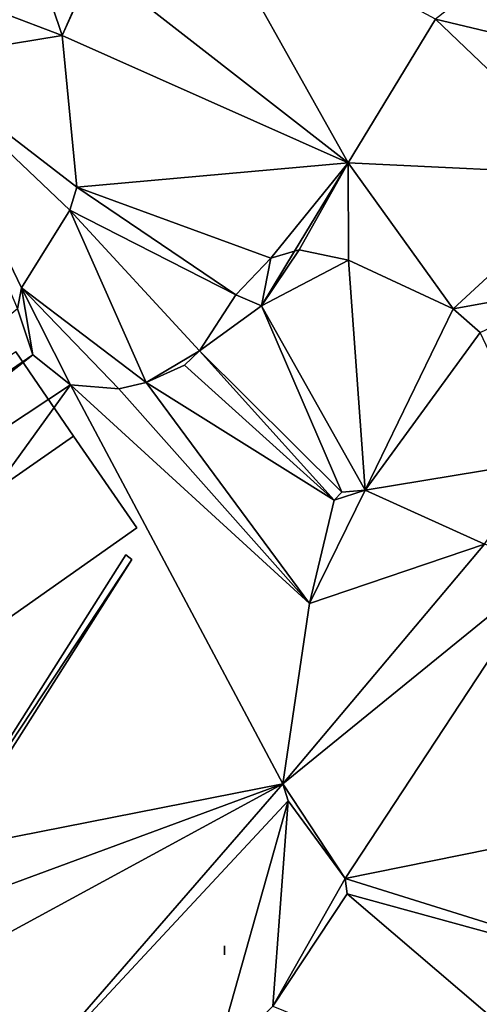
# Model space of a CAD drawing. Header units: inches. Extents: x 92348 to 92626, y 1600224 to 1600387.
# Tile 10 of 117: x 92402 to 92415, y 1600260 to 1600287. Entities that reach past the tile are written whole.
import ezdxf

# ---------------------------------------------------------------- set-up
doc = ezdxf.new("R2010")
doc.units = ezdxf.units.IN
doc.header["$MEASUREMENT"] = 0
for name, color, linetype in [('Bygning', 10, 'Continuous'), ('Objekter_Gjerde', 10, 'Continuous'), ('Terreng_ortofoto', 10, 'Continuous'), ('Vegetasjon', 10, 'Continuous')]:
    doc.layers.add(name, color=color, linetype=linetype)

msp = doc.modelspace()

# ---------------------------------------------------------------- linework, layer by layer
at = {"layer": 'Bygning', "color": 74, "true_color": 0x55aa00}
for points in [[(92403.786, 1600275.501, 115.71), (92402.17, 1600277.85, 113.93), (92395.225, 1600273.129, 113.84), (92396.89, 1600270.709, 115.81)], [(92403.786, 1600275.501, 115.71), (92402.17, 1600277.85, 113.93), (92395.225, 1600273.129, 113.84), (92396.89, 1600270.709, 115.81)], [(92402.17, 1600277.85, 113.93), (92403.786, 1600275.501, 115.71), (92403.786, 1600275.501, 111.038), (92402.17, 1600277.85, 111.029)], [(92396.89, 1600270.709, 115.81), (92398.67, 1600268.106, 113.56), (92405.548, 1600272.948, 113.7), (92403.786, 1600275.501, 115.71)], [(92396.89, 1600270.709, 115.81), (92398.67, 1600268.106, 113.56), (92405.548, 1600272.948, 113.7), (92403.786, 1600275.501, 115.71)], [(92403.786, 1600275.501, 115.71), (92405.548, 1600272.948, 113.7), (92405.548, 1600272.948, 111.015), (92403.786, 1600275.501, 111.038)], [(92405.548, 1600272.948, 113.7), (92398.67, 1600268.106, 113.56), (92398.67, 1600268.106, 111.541), (92405.548, 1600272.948, 111.015)]]:
    msp.add_3dface(points, dxfattribs=at)
at = {"layer": 'Terreng_ortofoto'}
for points in [[(92411.449, 1600283.121, 110.735), (92407.179, 1600290.728, 110.62), (92404.36, 1600288.638, 110.86)], [(92411.449, 1600283.121, 110.735), (92413.884, 1600287.122, 110.5), (92407.179, 1600290.728, 110.62)], [(92418.989, 1600285.911, 109.96), (92416.147, 1600288.899, 110.12), (92413.884, 1600287.122, 110.5)], [(92403.467, 1600286.667, 111), (92404.326, 1600288.617, 110.86), (92403.186, 1600287.494, 111)], [(92411.449, 1600283.121, 110.735), (92404.36, 1600288.638, 110.86), (92403.467, 1600286.667, 111)], [(92403.467, 1600286.667, 111), (92404.36, 1600288.638, 110.86), (92404.326, 1600288.617, 110.86)], [(92399.277, 1600285.982, 110.94), (92403.467, 1600286.667, 111), (92401.801, 1600287.299, 110.9)], [(92403.467, 1600286.667, 111), (92403.186, 1600287.494, 111), (92401.801, 1600287.299, 110.9)], [(92418.43, 1600282.787, 109.955), (92413.884, 1600287.122, 110.5), (92411.449, 1600283.121, 110.735)], [(92418.43, 1600282.787, 109.955), (92418.989, 1600285.911, 109.96), (92413.884, 1600287.122, 110.5)], [(92403.879, 1600282.445, 111), (92403.467, 1600286.667, 111), (92399.277, 1600285.982, 110.94)], [(92411.449, 1600283.121, 110.735), (92403.467, 1600286.667, 111), (92403.879, 1600282.445, 111)], [(92403.879, 1600282.445, 111), (92399.277, 1600285.982, 110.94), (92403.684, 1600281.799, 111)], [(92403.684, 1600281.799, 111), (92399.277, 1600285.982, 110.94), (92402.332, 1600279.64, 111)], [(92402.332, 1600279.64, 111), (92399.277, 1600285.982, 110.94), (92402.218, 1600279.052, 111)], [(92411.449, 1600283.121, 110.735), (92403.879, 1600282.445, 111), (92409.286, 1600280.467, 111)], [(92411.449, 1600283.121, 110.735), (92409.286, 1600280.467, 111), (92409.952, 1600280.661, 110.88)], [(92411.449, 1600283.121, 110.735), (92409.952, 1600280.661, 110.88), (92410.082, 1600280.699, 111)], [(92411.449, 1600283.121, 110.735), (92410.082, 1600280.699, 111), (92411.456, 1600280.407, 111)], [(92411.449, 1600283.121, 110.735), (92411.456, 1600280.407, 111), (92414.376, 1600279.047, 111)], [(92418.43, 1600282.787, 109.955), (92411.449, 1600283.121, 110.735), (92414.376, 1600279.047, 111)], [(92418.43, 1600282.787, 109.955), (92414.376, 1600279.047, 111), (92417.876, 1600279.683, 109.95)], [(92403.879, 1600282.445, 111), (92403.684, 1600281.799, 111), (92408.311, 1600279.439, 111)], [(92409.286, 1600280.467, 111), (92403.879, 1600282.445, 111), (92408.311, 1600279.439, 111)], [(92405.813, 1600276.996, 111), (92403.684, 1600281.799, 111), (92402.332, 1600279.64, 111)], [(92407.294, 1600277.882, 111), (92408.311, 1600279.439, 111), (92403.684, 1600281.799, 111)], [(92407.294, 1600277.882, 111), (92403.684, 1600281.799, 111), (92405.813, 1600276.996, 111)], [(92409.024, 1600279.137, 110.97), (92411.456, 1600280.407, 111), (92410.082, 1600280.699, 111)], [(92409.024, 1600279.137, 110.97), (92410.082, 1600280.699, 111), (92409.952, 1600280.661, 110.88)], [(92409.024, 1600279.137, 110.97), (92409.952, 1600280.661, 110.88), (92409.286, 1600280.467, 111)], [(92409.024, 1600279.137, 110.97), (92409.286, 1600280.467, 111), (92408.311, 1600279.439, 111)], [(92409.024, 1600279.137, 110.97), (92411.916, 1600273.992, 111), (92411.456, 1600280.407, 111)], [(92414.376, 1600279.047, 111), (92411.456, 1600280.407, 111), (92411.916, 1600273.992, 111)], [(92402.649, 1600277.771, 111), (92402.332, 1600279.64, 111), (92402.218, 1600279.052, 111)], [(92403.7, 1600276.936, 111), (92405.048, 1600276.824, 111), (92402.332, 1600279.64, 111)], [(92403.7, 1600276.936, 111), (92402.332, 1600279.64, 111), (92402.649, 1600277.771, 111)], [(92405.813, 1600276.996, 111), (92402.332, 1600279.64, 111), (92405.048, 1600276.824, 111)], [(92417.876, 1600279.683, 109.95), (92414.376, 1600279.047, 111), (92415.131, 1600278.389, 111)], [(92407.294, 1600277.882, 111), (92409.024, 1600279.137, 110.97), (92408.311, 1600279.439, 111)], [(92402.649, 1600277.771, 111), (92402.218, 1600279.052, 111), (92389.917, 1600269.033, 112)], [(92407.294, 1600277.882, 111), (92411.274, 1600273.937, 111), (92409.024, 1600279.137, 110.97)], [(92409.024, 1600279.137, 110.97), (92411.274, 1600273.937, 111), (92411.916, 1600273.992, 111)], [(92414.376, 1600279.047, 111), (92411.916, 1600273.992, 111), (92415.131, 1600278.389, 111)], [(92415.131, 1600278.389, 111), (92411.916, 1600273.992, 111), (92416.833, 1600274.803, 111)], [(92402.649, 1600277.771, 111), (92389.917, 1600269.033, 112), (92390.223, 1600268.026, 112)], [(92403.7, 1600276.936, 111), (92402.649, 1600277.771, 111), (92390.223, 1600268.026, 112)], [(92407.294, 1600277.882, 111), (92405.813, 1600276.996, 111), (92406.884, 1600277.482, 111)], [(92407.294, 1600277.882, 111), (92406.884, 1600277.482, 111), (92411.059, 1600273.721, 111)], [(92407.294, 1600277.882, 111), (92411.059, 1600273.721, 111), (92411.274, 1600273.937, 111)], [(92406.884, 1600277.482, 111), (92405.813, 1600276.996, 111), (92411.059, 1600273.721, 111)], [(92403.7, 1600276.936, 111), (92390.223, 1600268.026, 112), (92393.348, 1600262.599, 112)], [(92403.7, 1600276.936, 111), (92393.348, 1600262.599, 112), (92409.623, 1600265.81, 111)], [(92403.7, 1600276.936, 111), (92409.623, 1600265.81, 111), (92410.371, 1600270.836, 111)], [(92403.7, 1600276.936, 111), (92410.371, 1600270.836, 111), (92405.048, 1600276.824, 111)], [(92405.813, 1600276.996, 111), (92405.048, 1600276.824, 111), (92410.371, 1600270.836, 111)], [(92405.813, 1600276.996, 111), (92410.371, 1600270.836, 111), (92411.059, 1600273.721, 111)], [(92415.253, 1600272.493, 111), (92416.833, 1600274.803, 111), (92411.916, 1600273.992, 111)], [(92415.253, 1600272.493, 111), (92411.916, 1600273.992, 111), (92410.371, 1600270.836, 111)], [(92411.916, 1600273.992, 111), (92411.059, 1600273.721, 111), (92410.371, 1600270.836, 111)], [(92411.916, 1600273.992, 111), (92411.274, 1600273.937, 111), (92411.059, 1600273.721, 111)], [(92417.1, 1600271.889, 111), (92415.253, 1600272.493, 111), (92409.623, 1600265.81, 111)], [(92415.253, 1600272.493, 111), (92410.371, 1600270.836, 111), (92409.623, 1600265.81, 111)], [(92417.1, 1600271.889, 111), (92409.623, 1600265.81, 111), (92411.362, 1600263.168, 111)], [(92424.282, 1600265.777, 110), (92417.1, 1600271.889, 111), (92411.362, 1600263.168, 111)], [(92409.623, 1600265.81, 111), (92393.348, 1600262.599, 112), (92395.18, 1600260.485, 112)], [(92409.623, 1600265.81, 111), (92395.18, 1600260.485, 112), (92396.924, 1600258.913, 112)], [(92409.623, 1600265.81, 111), (92396.924, 1600258.913, 112), (92401.386, 1600256.337, 112)], [(92409.623, 1600265.81, 111), (92401.386, 1600256.337, 112), (92409.772, 1600265.336, 111)], [(92409.623, 1600265.81, 111), (92409.772, 1600265.336, 111), (92411.362, 1600263.168, 111)], [(92424.282, 1600265.777, 110), (92411.362, 1600263.168, 111), (92422.101, 1600259.815, 110)], [(92407.677, 1600257.921, 111), (92409.772, 1600265.336, 111), (92401.386, 1600256.337, 112)], [(92409.348, 1600259.613, 111), (92409.772, 1600265.336, 111), (92407.677, 1600257.921, 111)], [(92409.348, 1600259.613, 111), (92411.362, 1600263.168, 111), (92409.772, 1600265.336, 111)], [(92411.423, 1600262.746, 111), (92411.362, 1600263.168, 111), (92409.348, 1600259.613, 111)], [(92422.101, 1600259.815, 110), (92411.362, 1600263.168, 111), (92411.423, 1600262.746, 111)], [(92420.271, 1600255.175, 110), (92411.423, 1600262.746, 111), (92409.348, 1600259.613, 111)], [(92420.271, 1600255.175, 110), (92422.101, 1600259.815, 110), (92411.423, 1600262.746, 111)]]:
    msp.add_3dface(points, dxfattribs=at)
at = {"layer": 'Vegetasjon', "color": 98, "true_color": 0x005500}
msp.add_3dface([(92408, 1600261.079, 116.884), (92408, 1600261.291, 116.884), (92408, 1600261.084, 116.651), (92408, 1600261.044, 116.847)], dxfattribs=at)

# ---------------------------------------------------------------- meshes
at = {"layer": 'Objekter_Gjerde', "color": 24, "true_color": 0xaa170d}
mesh = msp.add_polyface(dxfattribs=at)
corners = [(92395.938, 1600257.312, 112.811), (92396.109, 1600257.188, 112.797), (92399.379, 1600262.562, 111.685), (92399.207, 1600262.688, 111.682), (92405.414, 1600272.062, 111.041), (92405.242, 1600272.188, 111.046), (92395.938, 1600257.312, 113.38), (92396.109, 1600257.188, 113.38), (92399.379, 1600262.562, 112.05), (92399.207, 1600262.688, 112.05), (92405.414, 1600272.062, 111.95), (92405.242, 1600272.188, 111.95)]
mesh.append_faces([[corners[k] for k in face] for face in [(10, 8, 2), (10, 2, 4), (8, 7, 1), (8, 1, 2), (2, 4, 3), (4, 5, 3), (0, 2, 3), (0, 1, 2), (7, 6, 0), (7, 0, 1), (6, 9, 0), (9, 3, 0), (9, 11, 3), (11, 5, 3), (11, 10, 5), (10, 4, 5), (10, 8, 2), (10, 2, 4), (8, 7, 1), (8, 1, 2), (7, 6, 0), (7, 0, 1), (6, 9, 0), (9, 3, 0), (9, 11, 3), (11, 5, 3), (11, 10, 5), (10, 4, 5), (8, 10, 9), (10, 11, 9), (6, 8, 9), (6, 7, 8), (8, 10, 9), (10, 11, 9), (6, 8, 9), (6, 7, 8), (2, 4, 3), (4, 5, 3), (0, 2, 3), (0, 1, 2)]], dxfattribs={"color": 25})
mesh = msp.add_polyface(dxfattribs=at)
corners = [(92395.938, 1600257.312, 112.811), (92396.109, 1600257.188, 112.797), (92399.379, 1600262.562, 111.685), (92399.207, 1600262.688, 111.682), (92405.414, 1600272.062, 111.041), (92405.242, 1600272.188, 111.046), (92395.938, 1600257.312, 113.38), (92396.109, 1600257.188, 113.38), (92399.379, 1600262.562, 112.05), (92399.207, 1600262.688, 112.05), (92405.414, 1600272.062, 111.95), (92405.242, 1600272.188, 111.95)]
mesh.append_faces([[corners[k] for k in face] for face in [(10, 8, 2), (10, 2, 4), (8, 7, 1), (8, 1, 2), (2, 4, 3), (4, 5, 3), (0, 2, 3), (0, 1, 2), (7, 6, 0), (7, 0, 1), (6, 9, 0), (9, 3, 0), (9, 11, 3), (11, 5, 3), (11, 10, 5), (10, 4, 5), (10, 8, 2), (10, 2, 4), (8, 7, 1), (8, 1, 2), (7, 6, 0), (7, 0, 1), (6, 9, 0), (9, 3, 0), (9, 11, 3), (11, 5, 3), (11, 10, 5), (10, 4, 5), (8, 10, 9), (10, 11, 9), (6, 8, 9), (6, 7, 8), (8, 10, 9), (10, 11, 9), (6, 8, 9), (6, 7, 8), (2, 4, 3), (4, 5, 3), (0, 2, 3), (0, 1, 2)]])

doc.saveas('drawing.dxf')
